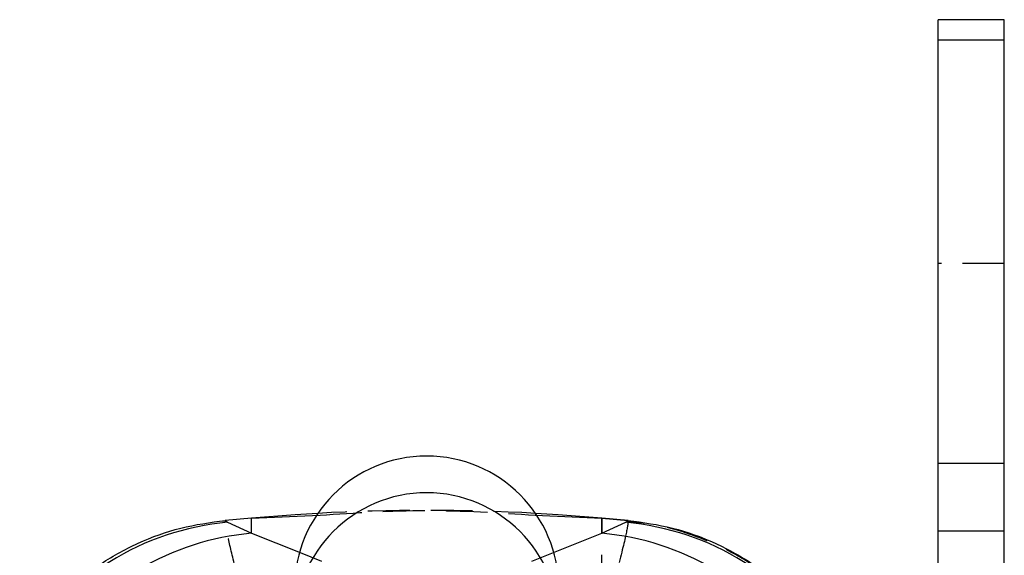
# Model space of a CAD drawing. Extents: x 29 to 385, y 25 to 288.
# Tile 19 of 19: x 346 to 376, y 256 to 272. Entities that reach past the tile are written whole.
import ezdxf

# ---------------------------------------------------------------- set-up
doc = ezdxf.new("R2010")
doc.units = 0
doc.linetypes.add('HIDDEN', pattern=[1.905, 1.27, -0.635])
doc.layers.get('0').update_dxf_attribs({"linetype": 'CONTINUOUS'})

msp = doc.modelspace()

# ---------------------------------------------------------------- linework, layer by layer
at = {"color": 7, "linetype": 'CONTINUOUS'}
for p, q in [((376.0384, 272.1299), (374.0384, 272.1299)), ((374.0384, 271.5089), (374.0384, 272.1299)), ((376.0384, 271.5089), (376.0384, 272.1299)), ((376.0384, 271.5089), (374.0384, 271.5089)), ((374.0384, 258.6987), (374.0384, 271.5089)), ((376.0384, 258.6987), (376.0384, 271.5089)), ((374.0384, 258.6987), (376.0384, 258.6987)), ((374.0384, 256.6433), (374.0384, 258.6987)), ((376.0384, 256.6433), (376.0384, 258.6987)), ((353.2306, 257.0351), (355.3083, 257.1262)), ((352.4382, 256.9658), (352.4362, 256.9656)), ((352.4362, 256.9656), (352.5092, 256.9073)), ((353.2306, 257.037), (352.4379, 256.9676)), ((353.2306, 257.0351), (352.4382, 256.9658)), ((352.5092, 256.9073), (353.2306, 256.5765)), ((353.2306, 256.5765), (353.2306, 257.0351)), ((361.829, 257.1229), (363.8461, 257.0351)), ((364.6401, 256.9675), (363.8461, 257.037)), ((363.8461, 257.0351), (363.8461, 256.5765)), ((363.8461, 257.0351), (364.6385, 256.9658)), ((363.8461, 256.5765), (364.5675, 256.9073)), ((364.5675, 256.9073), (364.6405, 256.9656)), ((364.6405, 256.9656), (364.6385, 256.9658)), ((376.0384, 256.6433), (374.0384, 256.6433)), ((374.0384, 249.5157), (374.0384, 256.6433)), ((376.0384, 249.5157), (376.0384, 256.6433))]:
    msp.add_line(p, q, dxfattribs=at)
at = {"color": 7, "linetype": 'HIDDEN'}
for p, q in [((376.0384, 264.751), (374.0384, 264.751)), ((352.4396, 256.9472), (352.2615, 256.9352)), ((363.8461, 254.651), (363.8461, 257.037)), ((364.7395, 256.9149), (364.6359, 256.9234)), ((364.6385, 256.9658), (364.6394, 256.9592)), ((354.7077, 255.989), (355.3493, 255.7338)), ((361.7274, 255.7338), (362.3342, 255.9751))]:
    msp.add_line(p, q, dxfattribs=at)
at = {"color": 8, "linetype": 'CONTINUOUS'}
for p, q in [((353.2306, 257.0351), (353.2306, 257.037)), ((363.8461, 257.037), (363.8461, 257.0351)), ((353.2306, 256.5765), (354.7077, 255.989)), ((362.3342, 255.9751), (363.8461, 256.5765))]:
    msp.add_line(p, q, dxfattribs=at)
at = {"color": 7, "linetype": 'CONTINUOUS', "flags": 128}
for points in [[(355.243, 257.1795), (354.5553, 257.1383), (353.2306, 257.037)], [(363.8461, 257.037), (362.5214, 257.1383), (361.8337, 257.1795)]]:
    msp.add_lwpolyline(points, dxfattribs=at)
at = {"color": 8, "linetype": 'CONTINUOUS'}
for centre, radius, start, end in [((358.5384, 253.8021), 4, 0.01163, 179.98837), ((353.2325, 248.8189), 8.1207, 95.11025, 148.65829), ((363.8442, 248.8189), 8.1207, 31.34171, 84.88975), ((353.9538, 248.4887), 8.12, 95.10995, 145.88551), ((363.1229, 248.4887), 8.12, 34.11449, 84.89005)]:
    msp.add_arc(centre, radius, start, end, dxfattribs=at)
at = {"color": 7, "linetype": 'HIDDEN'}
msp.add_arc((358.5384, 196.3687), 60.9, 86.898185, 93.101815, dxfattribs=at)
at = {"color": 7, "linetype": 'CONTINUOUS'}
msp.add_ellipse((358.5384, 254.9073), major_axis=(0, 4.0085), ratio=0.9978748, start_param=4.712389, end_param=7.8539816, dxfattribs=at)
at = {"color": 7, "linetype": 'HIDDEN'}
for points, knots in [([(355.3083, 257.1262), (356.3782, 257.1961), (358.5518, 257.338), (360.7253, 257.1953), (361.829, 257.1229)], [0, 0, 0, 0, 0.4922481, 1, 1, 1, 1]), ([(352.8293, 255.1843), (352.7371, 255.5516), (352.551, 256.2932), (352.4312, 256.8818), (352.4359, 256.9386), (352.4382, 256.9658)], [0, 0, 0, 0, 0.3383411, 0.6829897, 1, 1, 1, 1]), ([(364.6435, 256.9287), (364.624, 256.8), (364.5845, 256.539), (364.3608, 255.64), (364.2474, 255.1843)], [0, 0, 0, 0, 0.4931763, 1, 1, 1, 1]), ([(372.0163, 248.8694), (372.0136, 249.0856), (372.0068, 249.6082), (371.8831, 250.4406), (371.6438, 251.3744), (371.2726, 252.3177), (370.7597, 253.2503), (370.1092, 254.1307), (369.3325, 254.9284), (368.4446, 255.6182), (367.432, 256.2033), (366.3222, 256.6318), (365.4012, 256.8707), (364.8722, 256.906), (364.7395, 256.9149)], [0, 0, 0, 0, 0.0547363, 0.1323341, 0.2116274, 0.2975612, 0.3872486, 0.4792737, 0.5727339, 0.6670763, 0.7619488, 0.8664263, 0.9664986, 1, 1, 1, 1])]:
    msp.add_open_spline(points, degree=3, knots=knots, dxfattribs=at)
at = {"color": 7, "linetype": 'CONTINUOUS'}
for points, knots in [([(346.2096, 253.0428), (346.3449, 253.274), (346.711, 253.8993), (347.5173, 254.7743), (348.5823, 255.6397), (349.7834, 256.3073), (351.078, 256.7778), (351.9835, 256.903), (352.4362, 256.9656)], [0, 0, 0, 0, 0.1049847, 0.2839908, 0.462993, 0.6419951, 0.8209976, 1, 1, 1, 1]), ([(364.6405, 256.9656), (365.0932, 256.903), (365.9987, 256.7778), (367.2933, 256.3073), (368.4944, 255.6397), (369.5594, 254.7743), (370.3657, 253.8993), (370.7318, 253.274), (370.8671, 253.0428)], [0, 0, 0, 0, 0.1790024, 0.3580049, 0.537007, 0.7160092, 0.8950153, 1, 1, 1, 1])]:
    msp.add_open_spline(points, degree=3, knots=knots, dxfattribs=at)

doc.saveas('drawing.dxf')
